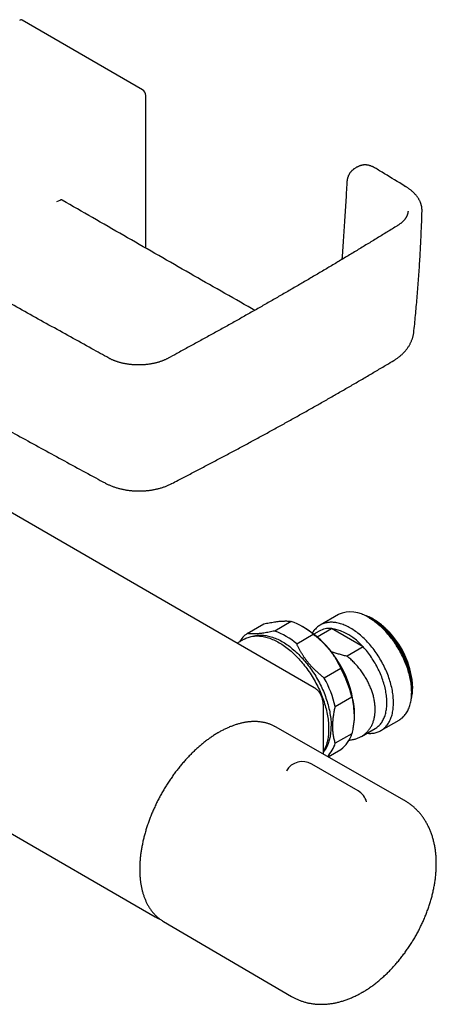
# Model space of a CAD drawing. Header units: millimetres. Extents: x 8 to 806, y 12 to 1720.
# Tile 2 of 128: x 715 to 804, y 82 to 292. Entities that reach past the tile are written whole.
import ezdxf

# ---------------------------------------------------------------- set-up
doc = ezdxf.new("R2010")
doc.units = ezdxf.units.MM

msp = doc.modelspace()

# ---------------------------------------------------------------- linework, layer by layer
at = {"color": 7, "linetype": 'Continuous', "lineweight": 30}
for p, q in [((741.03, 277), (715.29, 291.86)), ((741.71, 243.17), (741.71, 275.77)), ((787.9, 260.88), (787.89, 260.88)), ((722.7, 253.14), (723.39, 253.43)), ((797.79, 251.09), (797.79, 251.1)), ((795.55, 248), (795.54, 248)), ((777.75, 149.26), (641.99, 227.63)), ((733.8, 219.68), (733.79, 219.69)), ((746.47, 219.65), (746.46, 219.65)), ((607.95, 178.7), (743.72, 100.33)), ((782.89, 164.88), (779, 162.63)), ((790.09, 163.83), (789.39, 164.24)), ((763.39, 160.86), (766.92, 162.9)), ((772.8, 163.43), (769.27, 161.38)), ((775.87, 161.95), (775.17, 162.35)), ((790.45, 163.87), (790.31, 163.95)), ((773.99, 158.66), (777.53, 160.7)), ((778.79, 161.36), (777.68, 160.72)), ((778.37, 160.16), (781.4, 161.91)), ((788.18, 157.99), (781.4, 161.91)), ((762.72, 159.63), (761.25, 158.78)), ((788.18, 157.99), (784.75, 156.01)), ((783.41, 153.38), (779.87, 151.34)), ((798.79, 149.25), (798.79, 149.42)), ((777.75, 149.26), (777.75, 149.26)), ((782.24, 145.25), (785.77, 147.29)), ((798.58, 148.31), (798.58, 149.13)), ((779.7, 135.07), (779.7, 145.19)), ((786.3, 143.68), (786.3, 143.88)), ((769.48, 140.89), (769.31, 140.99)), ((792, 140.12), (795.88, 142.36)), ((797.03, 125.19), (769.48, 140.89)), ((785.77, 139.45), (782.24, 137.41)), ((787.85, 138.88), (790.79, 140.58)), ((780.68, 134.51), (783.41, 136.09)), ((787.1, 127.22), (777.2, 132.94)), ((771.77, 131.54), (771.77, 131.53)), ((743.72, 100.32), (743.72, 100.33)), ((745.3, 99.43), (745.48, 99.32)), ((745.48, 99.32), (772.86, 83.32))]:
    msp.add_line(p, q, dxfattribs=at)
at = {"color": 7, "linetype": 'Continuous', "lineweight": 30, "flags": 128}
for points in [[(795.88, 142.36), (795.88, 142.36), (796.07, 142.48), (796.25, 142.6), (796.43, 142.73), (796.6, 142.87), (796.76, 143.03), (796.91, 143.19), (797.06, 143.35), (797.21, 143.53), (797.35, 143.72), (797.48, 143.91), (797.6, 144.11), (797.72, 144.33), (797.83, 144.54), (797.93, 144.77), (798.02, 145), (798.11, 145.24), (798.19, 145.49), (798.26, 145.75), (798.33, 146.01), (798.39, 146.28), (798.44, 146.55), (798.48, 146.83), (798.51, 147.12), (798.54, 147.41), (798.56, 147.71), (798.57, 148.01), (798.58, 148.31), (798.57, 148.63), (798.56, 148.94), (798.54, 149.26), (798.51, 149.58), (798.48, 149.91), (798.44, 150.24), (798.39, 150.57), (798.33, 150.91), (798.26, 151.24), (798.19, 151.58), (798.11, 151.92), (798.02, 152.27), (797.93, 152.61), (797.83, 152.95), (797.72, 153.3), (797.6, 153.64), (797.48, 153.99), (797.35, 154.33), (797.21, 154.68), (797.06, 155.02), (796.91, 155.36), (796.76, 155.7), (796.6, 156.04), (796.43, 156.38), (796.25, 156.71), (796.07, 157.05), (795.88, 157.37), (795.69, 157.7), (795.5, 158.02), (795.29, 158.34), (795.09, 158.66), (794.87, 158.97), (794.66, 159.27), (794.44, 159.57), (794.21, 159.87), (793.98, 160.16), (793.75, 160.45), (793.51, 160.73), (793.27, 161), (793.03, 161.27), (792.78, 161.53), (792.53, 161.78), (792.28, 162.03), (792.02, 162.27), (791.76, 162.5), (791.5, 162.73), (791.24, 162.94), (790.98, 163.15), (790.72, 163.36), (790.45, 163.55), (790.19, 163.73), (789.92, 163.91), (789.65, 164.08), (789.38, 164.24)], [(785.5, 161.99), (785.23, 162.14), (784.96, 162.28), (784.69, 162.41), (784.43, 162.54), (784.16, 162.65), (783.9, 162.75), (783.64, 162.84), (783.38, 162.93), (783.12, 163), (782.86, 163.07), (782.6, 163.12), (782.35, 163.17), (782.1, 163.2), (781.85, 163.22), (781.61, 163.24), (781.37, 163.24), (781.13, 163.24), (780.9, 163.22), (780.67, 163.2), (780.44, 163.16), (780.22, 163.12), (780.01, 163.06), (779.79, 162.99), (779.59, 162.92), (779.38, 162.83), (779.19, 162.74), (779, 162.63), (778.81, 162.52), (778.63, 162.4), (778.45, 162.26), (778.29, 162.12), (778.12, 161.97), (777.97, 161.81), (777.82, 161.64), (777.67, 161.47), (777.53, 161.28), (777.4, 161.08), (777.34, 160.98)], [(788.99, 139.54), (789.14, 139.53), (789.38, 139.51), (789.62, 139.51), (789.86, 139.51), (790.09, 139.53), (790.32, 139.56), (790.55, 139.59), (790.77, 139.64), (790.98, 139.69), (791.2, 139.76), (791.4, 139.83), (791.61, 139.92), (791.8, 140.01), (792, 140.12), (792.18, 140.23), (792.36, 140.36), (792.54, 140.49), (792.71, 140.63), (792.87, 140.78), (793.03, 140.94), (793.18, 141.11), (793.32, 141.29), (793.46, 141.47), (793.59, 141.67), (793.71, 141.87), (793.83, 142.08), (793.94, 142.3), (794.04, 142.53), (794.13, 142.76), (794.22, 143), (794.3, 143.25), (794.37, 143.5), (794.44, 143.76), (794.5, 144.03), (794.55, 144.31), (794.59, 144.59), (794.63, 144.87), (794.65, 145.16), (794.67, 145.46), (794.68, 145.76), (794.69, 146.07), (794.68, 146.38), (794.67, 146.7), (794.65, 147.01), (794.63, 147.34), (794.59, 147.66), (794.55, 147.99), (794.5, 148.33), (794.44, 148.66), (794.37, 149), (794.3, 149.34), (794.22, 149.68), (794.13, 150.02), (794.04, 150.36), (793.94, 150.71), (793.83, 151.05), (793.71, 151.4), (793.59, 151.74), (793.46, 152.09), (793.32, 152.43), (793.18, 152.78), (793.03, 153.12), (792.87, 153.46), (792.71, 153.8), (792.54, 154.13), (792.36, 154.47), (792.18, 154.8), (792, 155.13), (791.8, 155.46), (791.61, 155.78), (791.4, 156.1), (791.2, 156.41), (790.98, 156.72), (790.77, 157.03), (790.55, 157.33), (790.32, 157.62), (790.09, 157.92), (789.86, 158.2), (789.62, 158.48), (789.38, 158.75), (789.14, 159.02), (788.89, 159.28), (788.64, 159.54), (788.39, 159.78), (788.13, 160.02), (787.87, 160.26), (787.62, 160.48), (787.35, 160.7), (787.09, 160.91), (786.83, 161.11), (786.56, 161.3), (786.3, 161.49), (786.03, 161.66), (785.76, 161.83), (785.5, 161.99)], [(798.47, 146.79), (798.52, 146.98), (798.58, 147.23), (798.64, 147.49), (798.68, 147.76), (798.72, 148.03), (798.75, 148.31), (798.77, 148.6), (798.78, 148.89), (798.79, 149.18), (798.79, 149.48), (798.78, 149.78), (798.76, 150.09), (798.73, 150.4), (798.7, 150.71), (798.66, 151.03), (798.61, 151.35), (798.56, 151.67), (798.49, 152), (798.42, 152.32), (798.34, 152.65), (798.26, 152.98), (798.16, 153.31), (798.06, 153.65), (797.95, 153.98), (797.84, 154.31), (797.72, 154.64), (797.59, 154.97), (797.45, 155.31), (797.31, 155.64), (797.16, 155.96), (797.01, 156.29), (796.85, 156.62), (796.68, 156.94), (796.51, 157.26), (796.33, 157.58), (796.14, 157.89), (795.95, 158.2), (795.76, 158.51), (795.56, 158.81), (795.35, 159.11), (795.14, 159.41), (794.93, 159.69), (794.71, 159.98), (794.49, 160.26), (794.26, 160.53), (794.04, 160.8), (793.8, 161.06), (793.57, 161.31), (793.33, 161.56), (793.08, 161.8), (792.84, 162.04), (792.59, 162.27), (792.34, 162.49), (792.09, 162.7), (791.84, 162.9), (791.59, 163.1), (791.33, 163.28), (791.08, 163.46), (790.82, 163.64), (790.56, 163.8), (790.3, 163.95)], [(762.72, 159.63), (762.92, 159.74), (763.13, 159.84), (763.35, 159.94), (763.57, 160.02), (763.8, 160.09), (764.03, 160.16), (764.26, 160.21), (764.5, 160.25), (764.75, 160.29), (764.99, 160.31), (765.25, 160.33), (765.5, 160.33), (765.76, 160.32), (766.02, 160.31), (766.29, 160.28), (766.56, 160.25), (766.83, 160.2), (767.1, 160.14), (767.38, 160.08), (767.66, 160), (767.93, 159.91), (768.22, 159.82), (768.5, 159.71), (768.78, 159.6), (769.07, 159.48), (769.35, 159.34), (769.64, 159.2), (769.93, 159.05), (770.22, 158.88), (770.5, 158.71), (770.79, 158.54), (771.08, 158.35), (771.36, 158.15), (771.65, 157.95), (771.93, 157.73), (772.21, 157.51), (772.5, 157.28), (772.77, 157.05), (773.05, 156.8), (773.33, 156.55), (773.6, 156.29), (773.87, 156.02), (774.14, 155.75), (774.41, 155.47), (774.67, 155.18), (774.93, 154.89), (775.18, 154.59), (775.44, 154.29), (775.68, 153.97), (775.93, 153.66), (776.17, 153.34), (776.4, 153.01), (776.63, 152.68), (776.86, 152.35), (777.08, 152.01), (777.3, 151.66), (777.51, 151.32), (777.72, 150.97), (777.92, 150.61), (778.11, 150.26), (778.3, 149.9), (778.48, 149.54), (778.66, 149.17), (778.83, 148.81), (778.99, 148.44), (779.15, 148.07), (779.3, 147.7), (779.45, 147.33), (779.59, 146.96), (779.72, 146.59), (779.84, 146.22), (779.96, 145.85), (780.07, 145.48), (780.17, 145.11), (780.27, 144.75), (780.35, 144.38), (780.44, 144.01), (780.51, 143.65), (780.57, 143.29), (780.63, 142.93), (780.68, 142.58), (780.72, 142.22), (780.76, 141.87), (780.79, 141.53), (780.81, 141.19), (780.82, 140.85), (780.82, 140.51), (780.82, 140.18), (780.81, 139.86), (780.79, 139.54), (780.76, 139.23), (780.72, 138.92), (780.68, 138.61), (780.63, 138.32), (780.57, 138.02), (780.51, 137.74), (780.44, 137.46), (780.35, 137.19), (780.27, 136.92), (780.17, 136.67), (780.07, 136.42), (779.96, 136.17), (779.84, 135.94), (779.72, 135.71), (779.7, 135.68)], [(764.57, 160.27), (764.68, 160.3), (764.91, 160.36), (765.14, 160.41), (765.38, 160.45), (765.63, 160.48), (765.87, 160.5), (766.12, 160.51), (766.38, 160.51), (766.64, 160.5), (766.9, 160.48), (767.16, 160.45), (767.43, 160.41), (767.7, 160.36), (767.97, 160.3), (768.25, 160.23), (768.52, 160.15), (768.8, 160.06), (769.08, 159.96), (769.36, 159.85), (769.64, 159.74), (769.93, 159.61), (770.21, 159.47), (770.49, 159.33), (770.78, 159.17), (771.06, 159.01), (771.35, 158.83), (771.63, 158.65), (771.92, 158.46), (772.2, 158.26), (772.48, 158.05), (772.76, 157.84), (773.04, 157.61), (773.32, 157.38), (773.6, 157.14), (773.87, 156.89), (774.15, 156.64), (774.41, 156.38), (774.68, 156.11), (774.95, 155.83), (775.21, 155.55), (775.47, 155.26), (775.72, 154.97), (775.97, 154.67), (776.22, 154.36), (776.46, 154.05), (776.7, 153.73), (776.94, 153.41), (777.17, 153.09), (777.39, 152.75), (777.61, 152.42), (777.83, 152.08), (778.04, 151.74), (778.25, 151.39), (778.45, 151.04), (778.64, 150.69), (778.83, 150.33), (779.01, 149.98), (779.19, 149.62), (779.36, 149.25), (779.52, 148.89), (779.68, 148.52), (779.83, 148.16), (779.98, 147.79), (780.12, 147.42), (780.25, 147.06), (780.37, 146.69), (780.49, 146.32), (780.6, 145.95), (780.7, 145.59), (780.8, 145.22), (780.88, 144.86), (780.97, 144.5), (781.04, 144.14), (781.1, 143.78), (781.16, 143.42), (781.21, 143.07), (781.25, 142.72), (781.29, 142.37), (781.32, 142.03), (781.34, 141.69), (781.35, 141.36), (781.35, 141.02)], [(790.79, 140.58), (790.92, 140.66), (791.1, 140.77), (791.27, 140.9), (791.43, 141.04), (791.59, 141.18), (791.74, 141.34), (791.89, 141.5), (792.03, 141.67), (792.16, 141.86), (792.28, 142.05), (792.4, 142.24), (792.51, 142.45), (792.61, 142.66), (792.71, 142.89), (792.8, 143.12), (792.88, 143.35), (792.96, 143.6), (793.02, 143.85), (793.08, 144.1), (793.13, 144.37), (793.18, 144.64), (793.21, 144.91), (793.24, 145.19), (793.26, 145.48), (793.27, 145.77), (793.27, 146.07), (793.27, 146.37), (793.26, 146.68), (793.24, 146.99), (793.21, 147.3), (793.18, 147.62), (793.13, 147.94), (793.08, 148.26), (793.02, 148.58), (792.96, 148.91), (792.88, 149.24), (792.8, 149.57), (792.71, 149.9), (792.61, 150.24), (792.51, 150.57), (792.4, 150.9), (792.28, 151.24), (792.16, 151.57), (792.03, 151.91), (791.89, 152.24), (791.74, 152.57), (791.59, 152.9), (791.43, 153.23), (791.27, 153.55), (791.1, 153.88), (790.92, 154.2), (790.74, 154.52), (790.55, 154.83), (790.36, 155.14), (790.16, 155.45), (789.96, 155.75), (789.75, 156.05), (789.54, 156.34), (789.32, 156.63), (789.1, 156.92), (788.88, 157.19), (788.65, 157.47), (788.42, 157.73), (788.18, 157.99)]]:
    msp.add_lwpolyline(points, dxfattribs=at)
at = {"color": 7, "linetype": 'Continuous', "lineweight": 30}
for centre, radius, start, end in [((797.16, 256.01), 0.35, 60.9241, 110.0882), ((785.58, 158.97), 6.5, 54.1788, 114.5107), ((785.69, 156.14), 9.07, 59.4211, 75.1534), ((767.91, 149.5), 14.76, 49.3549, 70.6505), ((780.16, 148.29), 18.44, 2.6006, 57.3994), ((780.68, 148.6), 18.13, 2.5902, 57.4098), ((766.74, 156.11), 5.81, 125.2405, 149.5508), ((764.38, 147.46), 14.76, 49.3549, 70.6505), ((763.69, 142.87), 22.63, 2.5615, 57.4331), ((780.97, 157.46), 4.47, 84.5088, 119.1807), ((779.65, 151.04), 11, 39.1593, 80.8461), ((761.25, 141.28), 25.25, 13.775, 28.6364), ((757.71, 139.24), 25.25, 13.775, 28.6364), ((772.68, 140.58), 8.69, 323.954, 2.9046), ((779.6, 141.28), 6.44, 306.301, 343.4976), ((775.75, 139.4), 6.79, 314.8729, 342.9277), ((775.2, 129.48), 4, 60.0027, 148.9834), ((785.1, 123.76), 4, 16.1389, 60.0027)]:
    msp.add_arc(centre, radius, start, end, dxfattribs=at)
for centre, major_axis, ratio, start_param, end_param in [((715.31, 290.97), (-0.485, 0.938), 0.554362, 5.570314, 6.512031), ((741, 276.15), (-0.461, 0.908), 0.597311, 4.008177, 5.541421)]:
    msp.add_ellipse(centre, major_axis=major_axis, ratio=ratio, start_param=start_param, end_param=end_param, dxfattribs=at)
for points, knots in [([(594.59, 272.91), (594.91, 272.71), (596.66, 271.63), (599.83, 269.68), (604.11, 267.06), (608.39, 264.45), (612.68, 261.84), (616.98, 259.24), (621.28, 256.65), (625.59, 254.06), (629.91, 251.49), (634.23, 248.91), (638.56, 246.35), (642.9, 243.79), (647.24, 241.24), (651.59, 238.69), (655.95, 236.16), (660.31, 233.63), (664.68, 231.1), (669.06, 228.59), (673.44, 226.08), (677.83, 223.57), (682.22, 221.08), (686.62, 218.59), (691.03, 216.11), (695.45, 213.63), (699.87, 211.17), (704.29, 208.71), (708.72, 206.25), (713.16, 203.81), (717.61, 201.37), (722.06, 198.94), (726.52, 196.51), (730.16, 194.54), (732.31, 193.38), (732.98, 193.02)], [0, 0, 0, 0, 0.00721, 0.038774, 0.070336, 0.101898, 0.133466, 0.165033, 0.196601, 0.228169, 0.259738, 0.291307, 0.322876, 0.354446, 0.386018, 0.41759, 0.449163, 0.480738, 0.512313, 0.543891, 0.575467, 0.607041, 0.638615, 0.670188, 0.701761, 0.733332, 0.764904, 0.796474, 0.828045, 0.859616, 0.891186, 0.922757, 0.954327, 0.985889, 1, 1, 1, 1]), ([(787.89, 260.88), (787.85, 260.87), (787.78, 260.85), (787.68, 260.82), (787.6, 260.8), (787.55, 260.78), (787.5, 260.76), (787.38, 260.72), (787.23, 260.66), (787.05, 260.58), (786.89, 260.5), (786.7, 260.4), (786.51, 260.29), (786.32, 260.16), (786.13, 260.02), (786, 259.91), (785.9, 259.82), (785.84, 259.77), (785.77, 259.71), (785.73, 259.66), (785.7, 259.64)], [0, 0, 0, 0, 0.047094, 0.088876, 0.118333, 0.139565, 0.160874, 0.182495, 0.284797, 0.347441, 0.419846, 0.495905, 0.592156, 0.683863, 0.765901, 0.870771, 0.891821, 0.922057, 0.963177, 1, 1, 1, 1]), ([(790.71, 260.32), (790.66, 260.35), (790.55, 260.41), (790.39, 260.49), (790.25, 260.57), (790.1, 260.63), (789.93, 260.7), (789.75, 260.77), (789.56, 260.83), (789.37, 260.88), (789.19, 260.91), (789.01, 260.94), (788.82, 260.96), (788.65, 260.97), (788.47, 260.97), (788.3, 260.95), (788.13, 260.93), (788, 260.91), (787.92, 260.89), (787.9, 260.88)], [0, 0, 0, 0, 0.055754, 0.119163, 0.165416, 0.209715, 0.2755, 0.341235, 0.406814, 0.472138, 0.537105, 0.601611, 0.665562, 0.728879, 0.791501, 0.853397, 0.914557, 0.975003, 1, 1, 1, 1]), ([(733.79, 219.69), (732.58, 220.36), (729.83, 221.87), (725.57, 224.22), (720.99, 226.76), (716.42, 229.3), (711.84, 231.85), (707.27, 234.4), (702.71, 236.96), (698.15, 239.53), (693.59, 242.1), (689.04, 244.68), (684.5, 247.26), (679.97, 249.84), (675.44, 252.43), (670.92, 255.02), (666.8, 257.39), (664.19, 258.9), (663.07, 259.54)], [0, 0, 0, 0, 0.050964, 0.114984, 0.179157, 0.243448, 0.307817, 0.372224, 0.43662, 0.501014, 0.565486, 0.629968, 0.694449, 0.758918, 0.823368, 0.887788, 0.95217, 1, 1, 1, 1]), ([(785.69, 259.63), (785.67, 259.6), (785.61, 259.55), (785.52, 259.44), (785.41, 259.31), (785.32, 259.17), (785.23, 259.02), (785.14, 258.87), (785.06, 258.71), (784.99, 258.54), (784.93, 258.36), (784.87, 258.18), (784.82, 257.99), (784.78, 257.8), (784.75, 257.6), (784.72, 257.39), (784.7, 257.22), (784.7, 257.12), (784.7, 257.08)], [0, 0, 0, 0, 0.034262, 0.097215, 0.160697, 0.224776, 0.289491, 0.354856, 0.420864, 0.487484, 0.554665, 0.622342, 0.690438, 0.758873, 0.827567, 0.896446, 0.965449, 1, 1, 1, 1]), ([(797.32, 256.32), (796.89, 256.58), (795.01, 257.72), (792.81, 259.05), (791.04, 260.12), (790.71, 260.32)], [0, 0, 0, 0, 0.197571, 0.850796, 1, 1, 1, 1]), ([(784.69, 257.08), (784.69, 256.95), (784.64, 256.11), (784.56, 254.56), (784.44, 252.42), (784.31, 250.27), (784.17, 248.12), (784.03, 245.97), (783.87, 243.81), (783.75, 242.07), (783.67, 241.05), (783.65, 240.75)], [0, 0, 0, 0, 0.024405, 0.155405, 0.28681, 0.41851, 0.550388, 0.682314, 0.813948, 0.945234, 1, 1, 1, 1]), ([(800.79, 251.04), (800.8, 251.09), (800.8, 251.22), (800.79, 251.41), (800.78, 251.63), (800.75, 251.84), (800.72, 252.05), (800.67, 252.26), (800.61, 252.47), (800.55, 252.67), (800.48, 252.88), (800.39, 253.08), (800.3, 253.29), (800.19, 253.49), (800.08, 253.69), (799.95, 253.89), (799.82, 254.09), (799.68, 254.28), (799.53, 254.47), (799.37, 254.66), (799.2, 254.84), (799.02, 255.02), (798.83, 255.2), (798.63, 255.38), (798.42, 255.55), (798.21, 255.72), (797.99, 255.88), (797.76, 256.04), (797.54, 256.18), (797.4, 256.28), (797.33, 256.32)], [0, 0, 0, 0, 0.027, 0.062043, 0.097124, 0.132244, 0.167406, 0.202609, 0.237851, 0.273143, 0.308374, 0.343888, 0.379721, 0.415818, 0.452119, 0.488561, 0.525074, 0.561583, 0.598004, 0.634352, 0.671211, 0.708349, 0.745655, 0.783063, 0.820505, 0.857899, 0.895183, 0.932294, 0.969142, 1, 1, 1, 1]), ([(723.83, 253.43), (723.81, 253.44), (723.76, 253.46), (723.67, 253.48), (723.58, 253.48), (723.48, 253.46), (723.42, 253.44), (723.39, 253.43)], [0, 0, 0, 0, 0.180772, 0.400396, 0.620028, 0.810013, 1, 1, 1, 1]), ([(765, 229.9), (764.53, 230.16), (761.86, 231.68), (756.97, 234.46), (750.32, 238.25), (743.65, 242.06), (736.98, 245.88), (730.37, 249.67), (725.99, 252.19), (723.83, 253.43)], [0, 0, 0, 0, 0.0342324, 0.1949308, 0.3564185, 0.518451, 0.6807681, 0.8427669, 1, 1, 1, 1]), ([(797.8, 251.09), (797.79, 251.05), (797.79, 250.95), (797.77, 250.81), (797.74, 250.65), (797.71, 250.5), (797.66, 250.34), (797.6, 250.19), (797.54, 250.04), (797.46, 249.89), (797.38, 249.74), (797.29, 249.6), (797.19, 249.45), (797.08, 249.31), (796.96, 249.16), (796.83, 249.03), (796.7, 248.89), (796.55, 248.75), (796.4, 248.61), (796.24, 248.48), (796.07, 248.35), (795.9, 248.23), (795.72, 248.11), (795.61, 248.03), (795.55, 248)], [0, 0, 0, 0, 0.041692, 0.091155, 0.140386, 0.189272, 0.237681, 0.285408, 0.332304, 0.378986, 0.42541, 0.471523, 0.517268, 0.562605, 0.607562, 0.651818, 0.696316, 0.740971, 0.785693, 0.830368, 0.874875, 0.919183, 0.962568, 1, 1, 1, 1]), ([(799.06, 225.41), (799.06, 225.46), (799.14, 226.12), (799.26, 227.41), (799.44, 229.26), (799.61, 231.12), (799.77, 232.97), (799.92, 234.83), (800.06, 236.68), (800.19, 238.53), (800.31, 240.38), (800.42, 242.23), (800.51, 244.08), (800.6, 245.94), (800.68, 247.79), (800.75, 249.49), (800.78, 250.57), (800.79, 251.04)], [0, 0, 0, 0, 0.005858, 0.078239, 0.150633, 0.223045, 0.295475, 0.367928, 0.440348, 0.512453, 0.584596, 0.656765, 0.728949, 0.801136, 0.873314, 0.945469, 1, 1, 1, 1]), ([(795.54, 248), (795.36, 247.88), (794.46, 247.32), (792.84, 246.33), (790.68, 245.01), (788.52, 243.69), (786.35, 242.38), (784.17, 241.07), (781.99, 239.76), (779.79, 238.46), (777.59, 237.16), (775.39, 235.87), (773.18, 234.58), (770.96, 233.3), (768.73, 232.02), (766.49, 230.74), (764.25, 229.47), (762, 228.2), (759.75, 226.93), (757.49, 225.67), (755.22, 224.42), (752.94, 223.17), (750.66, 221.92), (748.5, 220.75), (747.1, 219.99), (746.47, 219.65)], [0, 0, 0, 0, 0.011887, 0.057033, 0.102324, 0.147632, 0.192904, 0.238176, 0.283447, 0.328719, 0.373991, 0.419263, 0.464536, 0.509809, 0.555083, 0.600354, 0.645626, 0.690898, 0.736171, 0.781443, 0.826715, 0.871988, 0.91726, 0.962533, 1, 1, 1, 1]), ([(794.79, 219.21), (794.86, 219.25), (795.02, 219.35), (795.27, 219.51), (795.53, 219.69), (795.79, 219.88), (796.04, 220.08), (796.29, 220.28), (796.52, 220.49), (796.74, 220.71), (796.95, 220.92), (797.15, 221.15), (797.34, 221.37), (797.52, 221.6), (797.7, 221.84), (797.86, 222.08), (798.01, 222.32), (798.15, 222.57), (798.29, 222.82), (798.41, 223.07), (798.52, 223.33), (798.63, 223.58), (798.72, 223.84), (798.8, 224.11), (798.87, 224.37), (798.94, 224.63), (798.99, 224.9), (799.03, 225.16), (799.05, 225.33), (799.06, 225.41)], [0, 0, 0, 0, 0.030365, 0.071493, 0.112724, 0.153888, 0.194839, 0.23544, 0.275563, 0.314699, 0.353528, 0.392039, 0.430223, 0.468078, 0.505606, 0.542813, 0.579706, 0.616297, 0.6526, 0.688627, 0.724396, 0.759921, 0.795221, 0.83031, 0.865208, 0.899929, 0.934492, 0.968912, 1, 1, 1, 1]), ([(746.46, 219.65), (746.45, 219.64), (746.36, 219.59), (746.2, 219.51), (745.97, 219.4), (745.74, 219.29), (745.5, 219.19), (745.26, 219.1), (745.03, 219.01), (744.78, 218.93), (744.53, 218.85), (744.27, 218.77), (744, 218.7), (743.73, 218.63), (743.45, 218.57), (743.17, 218.51), (742.89, 218.46), (742.61, 218.41), (742.32, 218.37), (742.03, 218.33), (741.73, 218.3), (741.44, 218.27), (741.14, 218.25), (740.84, 218.24), (740.54, 218.23), (740.24, 218.22), (739.94, 218.22), (739.65, 218.23), (739.35, 218.24), (739.05, 218.26), (738.76, 218.28), (738.46, 218.31), (738.17, 218.35), (737.88, 218.39), (737.59, 218.43), (737.3, 218.48), (737.02, 218.54), (736.74, 218.6), (736.47, 218.66), (736.2, 218.73), (735.94, 218.81), (735.68, 218.89), (735.42, 218.97), (735.17, 219.06), (734.93, 219.15), (734.69, 219.25), (734.46, 219.35), (734.23, 219.46), (734.01, 219.57), (733.87, 219.64), (733.8, 219.68)], [0, 0, 0, 0, 0.004538, 0.025837, 0.047289, 0.068826, 0.090368, 0.11182, 0.130956, 0.151227, 0.172208, 0.193346, 0.214588, 0.235874, 0.257138, 0.27831, 0.299328, 0.320667, 0.341945, 0.363203, 0.38446, 0.405734, 0.427043, 0.448407, 0.469753, 0.491063, 0.512294, 0.533485, 0.554671, 0.575883, 0.597153, 0.618513, 0.639815, 0.661024, 0.682331, 0.703688, 0.725039, 0.746324, 0.76749, 0.788493, 0.809395, 0.830599, 0.851884, 0.873195, 0.89446, 0.915618, 0.936616, 0.957417, 0.978482, 1, 1, 1, 1]), ([(747.25, 192.88), (747.71, 193.12), (748.94, 193.75), (750.93, 194.78), (753.22, 195.97), (755.5, 197.17), (757.78, 198.37), (760.04, 199.58), (762.3, 200.79), (764.56, 202.01), (766.8, 203.23), (769.04, 204.45), (771.27, 205.68), (773.5, 206.92), (775.71, 208.16), (777.92, 209.4), (780.12, 210.65), (782.32, 211.91), (784.51, 213.17), (786.69, 214.43), (788.87, 215.7), (791.04, 216.98), (793.01, 218.15), (794.26, 218.89), (794.79, 219.21)], [0, 0, 0, 0, 0.028142, 0.075045, 0.12195, 0.168854, 0.215755, 0.26265, 0.309537, 0.356413, 0.403277, 0.450124, 0.496954, 0.543769, 0.590565, 0.637379, 0.684212, 0.731061, 0.777925, 0.8248, 0.871684, 0.918575, 0.965471, 1, 1, 1, 1]), ([(732.98, 193.02), (733.02, 192.99), (733.17, 192.91), (733.41, 192.79), (733.71, 192.65), (734.02, 192.51), (734.33, 192.39), (734.64, 192.27), (734.96, 192.16), (735.27, 192.05), (735.6, 191.95), (735.93, 191.86), (736.26, 191.78), (736.59, 191.7), (736.93, 191.63), (737.26, 191.56), (737.6, 191.51), (737.94, 191.46), (738.29, 191.41), (738.63, 191.38), (738.97, 191.35), (739.32, 191.33), (739.66, 191.31), (740.01, 191.3), (740.35, 191.3), (740.69, 191.31), (741.03, 191.32), (741.37, 191.34), (741.72, 191.36), (742.06, 191.39), (742.4, 191.43), (742.74, 191.48), (743.08, 191.53), (743.42, 191.59), (743.76, 191.66), (744.1, 191.73), (744.43, 191.82), (744.76, 191.91), (745.09, 192), (745.42, 192.11), (745.73, 192.22), (746.04, 192.33), (746.35, 192.46), (746.66, 192.59), (746.95, 192.73), (747.14, 192.82), (747.23, 192.87)], [0, 0, 0, 0, 0.011183, 0.034664, 0.058165, 0.081601, 0.104915, 0.128061, 0.150979, 0.173839, 0.197029, 0.220186, 0.243304, 0.266377, 0.289401, 0.312374, 0.335296, 0.35817, 0.380996, 0.403779, 0.426521, 0.449229, 0.471906, 0.494559, 0.517256, 0.53971, 0.562173, 0.584718, 0.607351, 0.630075, 0.652894, 0.675809, 0.698823, 0.721937, 0.745151, 0.768463, 0.791871, 0.81537, 0.838951, 0.862568, 0.885029, 0.90827, 0.931698, 0.955294, 0.979029, 1, 1, 1, 1]), ([(766.92, 162.9), (767.12, 162.94), (767.53, 163.03), (768.11, 163.14), (768.68, 163.24), (769.23, 163.33), (769.76, 163.4), (770.23, 163.46), (770.65, 163.49), (771.01, 163.51), (771.35, 163.52), (771.68, 163.53), (771.99, 163.52), (772.28, 163.5), (772.55, 163.47), (772.72, 163.44), (772.8, 163.43)], [0, 0, 0, 0, 0.0789978, 0.1580271, 0.2370138, 0.3175512, 0.3981373, 0.4786679, 0.5429811, 0.6073491, 0.6717203, 0.7360381, 0.8020008, 0.868009, 0.9340258, 1, 1, 1, 1]), ([(769.27, 161.38), (769.06, 161.34), (768.66, 161.26), (768.08, 161.14), (767.5, 161.04), (766.95, 160.95), (766.42, 160.88), (765.95, 160.83), (765.54, 160.79), (765.18, 160.77), (764.83, 160.76), (764.51, 160.76), (764.2, 160.77), (763.91, 160.79), (763.63, 160.82), (763.47, 160.85), (763.39, 160.86)], [0, 0, 0, 0, 0.078998, 0.158027, 0.237014, 0.317551, 0.398137, 0.478668, 0.542981, 0.607349, 0.67172, 0.736038, 0.802001, 0.868009, 0.934026, 1, 1, 1, 1]), ([(777.53, 160.7), (777.73, 160.54), (778.13, 160.22), (778.72, 159.72), (779.29, 159.2), (779.84, 158.66), (780.37, 158.09), (780.84, 157.55), (781.25, 157.03), (781.62, 156.54), (781.96, 156.04), (782.29, 155.52), (782.6, 155), (782.89, 154.47), (783.16, 153.93), (783.33, 153.56), (783.41, 153.38)], [0, 0, 0, 0, 0.078998, 0.158027, 0.237014, 0.317551, 0.398137, 0.478668, 0.542981, 0.607349, 0.67172, 0.736038, 0.802001, 0.868009, 0.934026, 1, 1, 1, 1]), ([(779.87, 151.34), (779.67, 151.5), (779.27, 151.82), (778.68, 152.31), (778.11, 152.84), (777.56, 153.38), (777.03, 153.95), (776.56, 154.49), (776.15, 155.01), (775.78, 155.5), (775.44, 156), (775.11, 156.51), (774.81, 157.04), (774.51, 157.57), (774.24, 158.11), (774.07, 158.48), (773.99, 158.66)], [0, 0, 0, 0, 0.0789978, 0.1580271, 0.2370138, 0.3175512, 0.3981373, 0.4786679, 0.5429811, 0.6073491, 0.6717203, 0.7360381, 0.8020008, 0.868009, 0.9340258, 1, 1, 1, 1]), ([(781.35, 156.99), (781.36, 156.98), (781.64, 156.89), (782.21, 156.72), (783.04, 156.47), (783.89, 156.24), (784.47, 156.09), (784.75, 156.01)], [0, 0, 0, 0, 0.010188, 0.256426, 0.504266, 0.752142, 1, 1, 1, 1]), ([(785.17, 138.07), (785.17, 138.07), (785.3, 138.08), (785.55, 138.11), (785.92, 138.17), (786.28, 138.25), (786.64, 138.35), (786.99, 138.47), (787.32, 138.61), (787.65, 138.77), (787.96, 138.94), (788.25, 139.13), (788.52, 139.33), (788.78, 139.55), (789.03, 139.79), (789.26, 140.04), (789.48, 140.32), (789.68, 140.61), (789.87, 140.91), (790.04, 141.22), (790.18, 141.53), (790.32, 141.87), (790.43, 142.21), (790.53, 142.57), (790.62, 142.95), (790.68, 143.33), (790.73, 143.73), (790.76, 144.12), (790.78, 144.52), (790.77, 144.92), (790.75, 145.34), (790.71, 145.76), (790.66, 146.19), (790.58, 146.63), (790.49, 147.07), (790.39, 147.5), (790.27, 147.94), (790.13, 148.37), (789.97, 148.81), (789.8, 149.25), (789.62, 149.69), (789.41, 150.14), (789.19, 150.57), (788.96, 151), (788.72, 151.42), (788.46, 151.84), (788.19, 152.26), (787.91, 152.67), (787.6, 153.08), (787.29, 153.48), (786.96, 153.87), (786.62, 154.25), (786.27, 154.63), (785.91, 154.99), (785.53, 155.34), (785.15, 155.69), (784.88, 155.9), (784.75, 156.01)], [0, 0, 0, 0, 0.000145, 0.018834, 0.037523, 0.056345, 0.075167, 0.094414, 0.113661, 0.133056, 0.152451, 0.170805, 0.189159, 0.207643, 0.226128, 0.245027, 0.263926, 0.282969, 0.302013, 0.320089, 0.338165, 0.356368, 0.374572, 0.393179, 0.411786, 0.430533, 0.449281, 0.467186, 0.485091, 0.503121, 0.521151, 0.539576, 0.558, 0.576561, 0.595122, 0.612988, 0.630854, 0.648843, 0.666832, 0.68521, 0.703587, 0.722097, 0.740607, 0.758568, 0.776529, 0.794613, 0.812697, 0.831166, 0.849635, 0.868235, 0.886835, 0.90554, 0.924253, 0.942958, 0.961969, 0.980989, 1, 1, 1, 1]), ([(779.7, 145.19), (779.7, 145.24), (779.7, 145.37), (779.69, 145.57), (779.68, 145.78), (779.66, 145.96), (779.64, 146.16), (779.6, 146.37), (779.56, 146.59), (779.51, 146.8), (779.45, 147.01), (779.38, 147.22), (779.3, 147.41), (779.22, 147.61), (779.13, 147.79), (779.03, 147.97), (778.93, 148.14), (778.81, 148.3), (778.7, 148.45), (778.57, 148.6), (778.44, 148.73), (778.31, 148.86), (778.16, 148.98), (778.02, 149.09), (777.88, 149.18), (777.79, 149.23), (777.75, 149.26)], [0, 0, 0, 0, 0.028804, 0.077432, 0.113156, 0.148515, 0.184672, 0.230192, 0.275701, 0.321151, 0.366497, 0.41169, 0.456679, 0.501415, 0.545854, 0.589958, 0.633695, 0.677049, 0.720011, 0.762587, 0.804793, 0.846655, 0.888213, 0.929441, 0.970242, 1, 1, 1, 1]), ([(785.77, 147.29), (785.8, 147.19), (785.87, 146.97), (785.96, 146.64), (786.03, 146.3), (786.1, 145.95), (786.16, 145.59), (786.21, 145.23), (786.25, 144.85), (786.28, 144.45), (786.3, 144.02), (786.3, 143.56), (786.29, 143.09), (786.27, 142.61), (786.22, 142.12), (786.17, 141.62), (786.09, 141.11), (786.01, 140.58), (785.9, 140.03), (785.81, 139.64), (785.77, 139.45)], [0, 0, 0, 0, 0.049508, 0.099015, 0.148661, 0.198306, 0.248433, 0.29856, 0.348877, 0.399195, 0.457036, 0.514877, 0.573047, 0.631216, 0.690366, 0.749516, 0.808972, 0.868429, 0.934175, 1, 1, 1, 1]), ([(782.24, 137.41), (782.19, 137.55), (782.11, 137.84), (782, 138.27), (781.91, 138.69), (781.84, 139.1), (781.79, 139.53), (781.74, 139.96), (781.72, 140.42), (781.7, 140.88), (781.71, 141.35), (781.72, 141.81), (781.75, 142.25), (781.79, 142.66), (781.84, 143.08), (781.9, 143.51), (781.97, 143.94), (782.05, 144.37), (782.14, 144.81), (782.2, 145.1), (782.24, 145.25)], [0, 0, 0, 0, 0.0657471, 0.1315707, 0.1894307, 0.2473548, 0.3054857, 0.3636916, 0.4227527, 0.4818993, 0.541308, 0.6008052, 0.65024, 0.6997235, 0.7493483, 0.799018, 0.8491677, 0.8993578, 0.9496617, 1, 1, 1, 1]), ([(769.31, 140.99), (769.29, 141), (769.19, 141.05), (769.01, 141.15), (768.75, 141.27), (768.48, 141.38), (768.21, 141.48), (767.94, 141.58), (767.66, 141.67), (767.37, 141.74), (767.09, 141.81), (766.79, 141.87), (766.5, 141.92), (766.2, 141.96), (765.9, 142), (765.59, 142.02), (765.28, 142.03), (764.97, 142.04), (764.65, 142.04), (764.33, 142.02), (764.01, 142), (763.69, 141.97), (763.36, 141.93), (763.03, 141.88), (762.7, 141.82), (762.36, 141.75), (762.03, 141.67), (761.69, 141.59), (761.35, 141.49), (761.01, 141.39), (760.66, 141.27), (760.32, 141.15), (759.97, 141.02), (759.63, 140.88), (759.28, 140.73), (758.93, 140.57), (758.59, 140.41), (758.24, 140.23), (757.89, 140.05), (757.57, 139.88), (757.36, 139.76), (757.27, 139.71)], [0, 0, 0, 0, 0.004298, 0.030306, 0.056317, 0.082336, 0.108365, 0.134408, 0.160469, 0.186551, 0.212656, 0.238787, 0.264945, 0.291131, 0.317347, 0.343592, 0.369867, 0.396172, 0.422505, 0.448866, 0.475253, 0.501666, 0.528102, 0.554559, 0.581037, 0.607532, 0.634045, 0.660572, 0.687111, 0.713663, 0.740224, 0.766793, 0.793369, 0.819951, 0.846538, 0.873128, 0.89972, 0.926315, 0.95291, 0.979506, 1, 1, 1, 1]), ([(757.27, 139.71), (757.21, 139.67), (757.03, 139.57), (756.74, 139.39), (756.39, 139.17), (756.05, 138.95), (755.7, 138.72), (755.35, 138.47), (755.01, 138.23), (754.67, 137.97), (754.32, 137.71), (753.98, 137.44), (753.64, 137.16), (753.3, 136.87), (752.97, 136.58), (752.63, 136.28), (752.3, 135.98), (751.97, 135.67), (751.65, 135.35), (751.32, 135.02), (751, 134.69), (750.68, 134.36), (750.36, 134.02), (750.05, 133.67), (749.74, 133.31), (749.43, 132.95), (749.12, 132.59), (748.82, 132.22), (748.53, 131.85), (748.23, 131.47), (747.94, 131.08), (747.66, 130.7), (747.38, 130.3), (747.1, 129.91), (746.83, 129.5), (746.56, 129.1), (746.29, 128.69), (746.03, 128.28), (745.78, 127.86), (745.53, 127.44), (745.28, 127.02), (745.04, 126.6), (744.81, 126.17), (744.58, 125.74), (744.35, 125.31), (744.13, 124.88), (743.92, 124.44), (743.71, 124), (743.51, 123.56), (743.31, 123.12), (743.12, 122.68), (742.94, 122.24), (742.76, 121.79), (742.58, 121.35), (742.42, 120.9), (742.26, 120.46), (742.1, 120.01), (741.96, 119.56), (741.81, 119.12), (741.68, 118.67), (741.55, 118.23), (741.43, 117.78), (741.31, 117.34), (741.2, 116.9), (741.1, 116.46), (741.01, 116.02), (740.92, 115.58), (740.84, 115.14), (740.76, 114.71), (740.7, 114.28), (740.63, 113.85), (740.58, 113.42), (740.53, 113), (740.49, 112.58), (740.46, 112.16), (740.44, 111.74), (740.42, 111.33), (740.41, 110.92), (740.4, 110.52), (740.41, 110.12), (740.42, 109.72), (740.43, 109.33), (740.46, 108.94), (740.49, 108.56), (740.53, 108.18), (740.57, 107.8), (740.63, 107.43), (740.69, 107.07), (740.76, 106.71), (740.83, 106.36), (740.91, 106.01), (741, 105.67), (741.09, 105.33), (741.2, 105.01), (741.31, 104.68), (741.42, 104.37), (741.55, 104.06), (741.68, 103.75), (741.81, 103.46), (741.95, 103.17), (742.1, 102.88), (742.26, 102.61), (742.42, 102.34), (742.59, 102.08), (742.77, 101.83), (742.95, 101.58), (743.13, 101.34), (743.33, 101.11), (743.53, 100.89), (743.73, 100.68), (743.94, 100.47), (744.16, 100.28), (744.38, 100.09), (744.61, 99.91), (744.84, 99.73), (745.07, 99.58), (745.22, 99.48), (745.29, 99.43)], [0, 0, 0, 0, 0.0046256, 0.0133962, 0.0221661, 0.0309355, 0.0397042, 0.0484721, 0.0572392, 0.0660055, 0.0747708, 0.0835352, 0.0922987, 0.1010612, 0.1098228, 0.1185834, 0.127343, 0.1361018, 0.1448596, 0.1536166, 0.1623727, 0.171128, 0.1798825, 0.1886363, 0.1973893, 0.2061417, 0.2148934, 0.2236445, 0.232395, 0.2411451, 0.2498946, 0.2586437, 0.2673925, 0.2761408, 0.2848889, 0.2936367, 0.3023843, 0.3111317, 0.319879, 0.3286262, 0.3373733, 0.3461205, 0.3548677, 0.3636149, 0.3723623, 0.3811099, 0.3898577, 0.3986057, 0.407354, 0.4161027, 0.4248517, 0.4336012, 0.4423512, 0.4511017, 0.4598527, 0.4686043, 0.4773566, 0.4861096, 0.4948633, 0.5036178, 0.512373, 0.5211292, 0.5298861, 0.538644, 0.5474029, 0.5561627, 0.5649234, 0.5736852, 0.582448, 0.5912119, 0.5999768, 0.6087427, 0.6175096, 0.6262775, 0.6350464, 0.6438163, 0.652587, 0.6613585, 0.6701308, 0.6789036, 0.687677, 0.6964508, 0.7052248, 0.7139987, 0.7227723, 0.7315455, 0.7403178, 0.7490889, 0.7578586, 0.7666264, 0.7753919, 0.7841547, 0.7929141, 0.8016698, 0.8104212, 0.8191676, 0.8279086, 0.8366434, 0.8453716, 0.8540924, 0.8628053, 0.8715098, 0.8802054, 0.8888918, 0.8975684, 0.9062353, 0.9148921, 0.9235389, 0.9321759, 0.9408033, 0.9494216, 0.9580314, 0.9666334, 0.9752285, 0.9838177, 0.992402, 1, 1, 1, 1]), ([(788, 84.19), (788.07, 84.23), (788.27, 84.34), (788.6, 84.54), (788.98, 84.78), (789.35, 85.02), (789.73, 85.28), (790.1, 85.54), (790.47, 85.81), (790.83, 86.09), (791.19, 86.38), (791.55, 86.67), (791.91, 86.97), (792.26, 87.28), (792.61, 87.59), (792.96, 87.91), (793.3, 88.24), (793.64, 88.57), (793.97, 88.91), (794.3, 89.25), (794.63, 89.6), (794.95, 89.96), (795.27, 90.32), (795.58, 90.68), (795.89, 91.05), (796.19, 91.43), (796.49, 91.81), (796.79, 92.2), (797.08, 92.59), (797.36, 92.98), (797.64, 93.38), (797.92, 93.78), (798.19, 94.19), (798.45, 94.6), (798.71, 95.02), (798.97, 95.43), (799.22, 95.85), (799.46, 96.28), (799.7, 96.71), (799.93, 97.14), (800.16, 97.57), (800.38, 98.01), (800.59, 98.45), (800.8, 98.89), (801, 99.33), (801.2, 99.77), (801.39, 100.22), (801.57, 100.67), (801.75, 101.12), (801.92, 101.57), (802.09, 102.03), (802.24, 102.48), (802.39, 102.94), (802.54, 103.39), (802.67, 103.85), (802.8, 104.31), (802.93, 104.77), (803.04, 105.23), (803.15, 105.69), (803.25, 106.15), (803.35, 106.61), (803.43, 107.07), (803.51, 107.52), (803.58, 107.98), (803.64, 108.44), (803.7, 108.9), (803.74, 109.35), (803.78, 109.81), (803.81, 110.26), (803.83, 110.71), (803.85, 111.16), (803.85, 111.61), (803.85, 112.05), (803.84, 112.49), (803.82, 112.93), (803.79, 113.37), (803.75, 113.8), (803.7, 114.23), (803.64, 114.65), (803.58, 115.07), (803.51, 115.48), (803.42, 115.89), (803.33, 116.3), (803.23, 116.7), (803.12, 117.09), (803.01, 117.48), (802.88, 117.86), (802.75, 118.23), (802.61, 118.6), (802.46, 118.96), (802.3, 119.32), (802.13, 119.66), (801.96, 120), (801.78, 120.34), (801.59, 120.66), (801.4, 120.98), (801.2, 121.29), (800.99, 121.59), (800.77, 121.88), (800.55, 122.17), (800.32, 122.45), (800.08, 122.72), (799.84, 122.98), (799.59, 123.23), (799.34, 123.48), (799.08, 123.72), (798.82, 123.94), (798.55, 124.16), (798.27, 124.38), (797.99, 124.58), (797.7, 124.78), (797.41, 124.96), (797.18, 125.1), (797.06, 125.17), (797.03, 125.18)], [0, 0, 0, 0, 0.0051873, 0.0145263, 0.0238634, 0.0332032, 0.0425426, 0.0518797, 0.0612127, 0.0705401, 0.0798607, 0.0891734, 0.0984775, 0.1077722, 0.1170571, 0.126332, 0.1355966, 0.1448509, 0.154095, 0.163329, 0.1725531, 0.1817677, 0.1909732, 0.2001698, 0.2093583, 0.2185389, 0.2277123, 0.236879, 0.2460397, 0.2551949, 0.2643452, 0.2734914, 0.282634, 0.2917737, 0.3009112, 0.3100471, 0.3191822, 0.3283171, 0.3374525, 0.3465888, 0.3557267, 0.364867, 0.3740103, 0.3831573, 0.3923086, 0.401465, 0.4106271, 0.4197956, 0.428971, 0.438154, 0.4473453, 0.4565453, 0.4657547, 0.474974, 0.4842036, 0.493444, 0.5026956, 0.5119586, 0.5212334, 0.53052, 0.5398186, 0.5491291, 0.5584513, 0.5677848, 0.5771292, 0.5864839, 0.5958478, 0.60522, 0.6145992, 0.6239836, 0.6333715, 0.6427604, 0.6521472, 0.6615294, 0.6709036, 0.6802667, 0.6896151, 0.698945, 0.7082525, 0.7175336, 0.7267844, 0.7360008, 0.7451791, 0.7543156, 0.7634069, 0.7724499, 0.781442, 0.7903809, 0.7992646, 0.8080919, 0.8168619, 0.8255741, 0.8342284, 0.8428254, 0.8513659, 0.859851, 0.8682824, 0.8766617, 0.884991, 0.8932727, 0.9015093, 0.9097034, 0.9178577, 0.9259751, 0.9340587, 0.9421115, 0.9501366, 0.9581371, 0.9661163, 0.9740773, 0.9820234, 0.9899579, 0.9978839, 1, 1, 1, 1]), ([(743.72, 100.32), (743.8, 100.28), (743.97, 100.18), (744.23, 100.05), (744.47, 99.94), (744.63, 99.87), (744.7, 99.84)], [0, 0, 0, 0, 0.255482, 0.523086, 0.790876, 1, 1, 1, 1]), ([(772.86, 83.32), (772.95, 83.27), (773.14, 83.16), (773.43, 83), (773.74, 82.85), (774.06, 82.7), (774.37, 82.57), (774.7, 82.44), (775.02, 82.32), (775.35, 82.22), (775.69, 82.12), (776.03, 82.02), (776.37, 81.94), (776.71, 81.87), (777.06, 81.81), (777.41, 81.75), (777.77, 81.71), (778.12, 81.68), (778.48, 81.65), (778.85, 81.64), (779.21, 81.63), (779.58, 81.63), (779.95, 81.65), (780.33, 81.67), (780.7, 81.7), (781.08, 81.75), (781.46, 81.8), (781.84, 81.86), (782.23, 81.93), (782.61, 82.02), (783, 82.11), (783.39, 82.21), (783.77, 82.33), (784.16, 82.45), (784.55, 82.58), (784.94, 82.72), (785.33, 82.88), (785.72, 83.04), (786.11, 83.21), (786.5, 83.39), (786.89, 83.58), (787.28, 83.78), (787.65, 83.98), (787.89, 84.12), (788, 84.19)], [0, 0, 0, 0, 0.019643, 0.041857, 0.06407, 0.086291, 0.10853, 0.130794, 0.153095, 0.17544, 0.197838, 0.220299, 0.242832, 0.265445, 0.288147, 0.310945, 0.333849, 0.356866, 0.380003, 0.403267, 0.426665, 0.450203, 0.473885, 0.497716, 0.521699, 0.545837, 0.570132, 0.594583, 0.619189, 0.643949, 0.668859, 0.693915, 0.719111, 0.744439, 0.769894, 0.795464, 0.821142, 0.846918, 0.87278, 0.898718, 0.924722, 0.950782, 0.976888, 1, 1, 1, 1])]:
    msp.add_open_spline(points, degree=3, knots=knots, dxfattribs=at)

doc.saveas('drawing.dxf')
